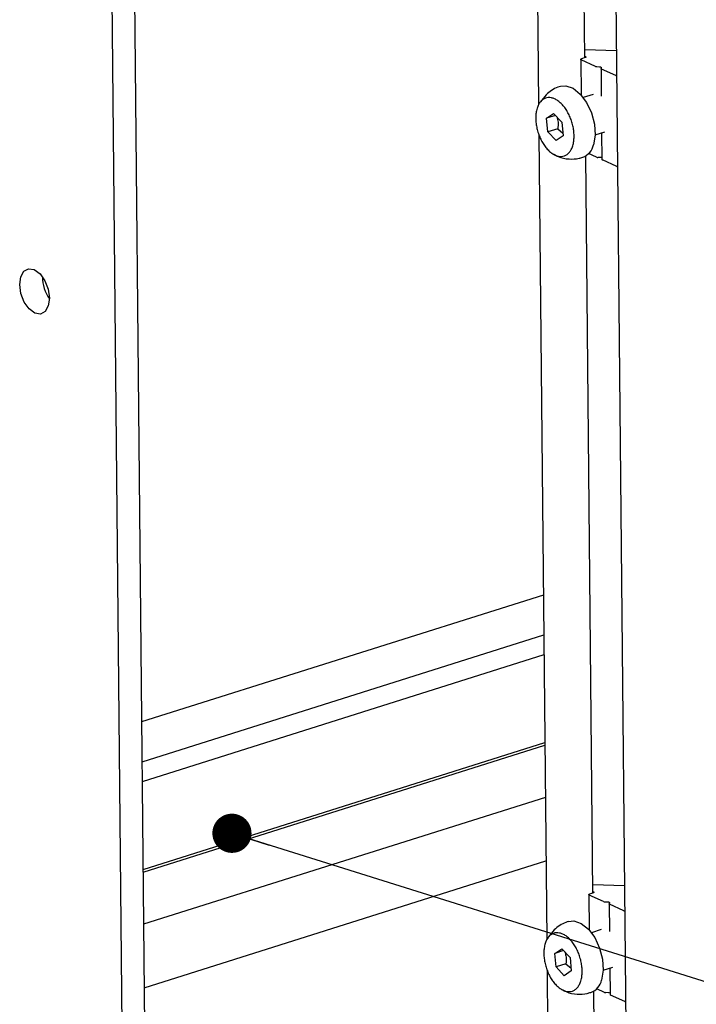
# Model space of a CAD drawing. Header units: millimetres. Extents: x 5 to 592, y 5 to 415.
# Tile 15 of 39: x 247 to 264, y 82 to 108. Entities that reach past the tile are written whole.
import ezdxf

# ---------------------------------------------------------------- set-up
doc = ezdxf.new("R2010")
doc.units = ezdxf.units.MM
doc.layers.add('NOTES', color=6, linetype='Continuous')
doc.layers.add('TRAIT-FORT', color=4, linetype='Continuous', lineweight=25)
doc.dimstyles.new('SLDDIMSTYLE2', dxfattribs={"dimtxt": 0.18, "dimasz": 1, "dimexe": 0, "dimexo": 0.0625, "dimgap": 0, "dimtad": 0, "dimtih": 1, "dimtoh": 1, "dimdec": 0, "dimrnd": 1e-09, "dimzin": 0, "dimdsep": 46, "dimtxsty": 'Standard', "dimblk1": 'DOT', "dimblk2": 'DOT', "dimsah": 1, "dimcen": 0.09, "dimadec": 0, "dimazin": 0, "dimtfac": 1, "dimtdec": 0, "dimtofl": 0, "dimtmove": 0, "dimatfit": 3, "dimldrblk": 'DOT', "dimfxl": 0, "dimfrac": 2, "dimtolj": 1, "dimtzin": 0, "dimarcsym": 0})

# ---------------------------------------------------------------- blocks, each defined once
blk = doc.blocks.new('_Dot')
at = {"color": 0, "linetype": 'ByBlock', "lineweight": -2}
blk.add_line((-0.5, 0), (-1, 0), dxfattribs=at)
at = {"color": 0, "linetype": 'ByBlock', "const_width": 0.5}
blk.add_lwpolyline([(-0.25, 0, 1), (0.25, 0, 1)], format="xyb", close=True, dxfattribs=at)

msp = doc.modelspace()

# ---------------------------------------------------------------- linework, layer by layer
at = {"layer": 'TRAIT-FORT', "color": 4, "linetype": 'Continuous', "lineweight": 25}
for p, q in [((261.7713, 128.967), (262.4464, 59.4981)), ((259.7973, 126.3903), (260.0014, 105.3948)), ((261.179, 106.5901), (260.9918, 125.8533)), ((249.5268, 124.6599), (250.2154, 53.8016)), ((248.9456, 124.4764), (249.6341, 53.6182)), ((261.1769, 106.8019), (261.987, 106.7776)), ((261.0756, 106.5485), (261.0844, 105.6455)), ((261.4529, 106.3706), (261.0869, 106.5368)), ((261.1909, 106.5939), (261.094, 106.5633)), ((261.1786, 106.6293), (261.198, 106.6205)), ((261.4866, 106.3641), (261.557, 106.362)), ((261.5942, 106.3131), (261.6011, 105.611)), ((261.6016, 106.3417), (261.5945, 106.3151)), ((261.9715, 106.1353), (261.6055, 106.3014)), ((260.1894, 105.6476), (260.0478, 105.468)), ((261.39, 105.655), (261.1414, 105.5766)), ((260.2048, 105.0471), (260.3838, 105.1684)), ((260.4311, 105.1185), (260.2048, 105.0471)), ((260.2378, 104.7022), (260.2048, 105.0471)), ((260.3838, 105.1684), (260.5957, 104.9449)), ((260.4896, 104.7817), (260.2378, 104.7022)), ((260.4896, 104.7817), (260.6218, 104.6712)), ((260.5957, 104.9449), (260.6286, 104.6)), ((260.0089, 104.6233), (260.2084, 84.091)), ((260.4496, 104.4787), (260.2378, 104.7022)), ((260.6286, 104.6), (260.4496, 104.4787)), ((261.4423, 104.6229), (261.6909, 104.7014)), ((261.6101, 104.6759), (261.6167, 103.9975)), ((261.386, 85.2863), (261.2033, 104.0864)), ((261.4754, 104.055), (261.2758, 104.1456)), ((261.5795, 104.0463), (261.5091, 104.0484)), ((261.994, 103.8196), (261.628, 103.9858)), ((260.1229, 92.8849), (249.867, 89.6483)), ((249.8769, 88.6354), (260.1328, 91.8721)), ((260.1377, 91.3618), (249.8818, 88.1251)), ((249.9036, 85.8865), (260.1595, 89.1232)), ((249.9042, 85.8197), (260.1601, 89.0564)), ((260.1731, 87.7242), (249.9172, 84.4876)), ((249.9329, 82.8676), (260.1888, 86.1043)), ((261.384, 85.4981), (262.194, 85.4738)), ((261.2826, 85.2447), (261.2914, 84.3417)), ((261.6599, 85.0668), (261.2939, 85.233)), ((261.3979, 85.2901), (261.301, 85.2595)), ((261.3856, 85.3255), (261.4051, 85.3167)), ((261.6936, 85.0603), (261.764, 85.0582)), ((261.8013, 85.0093), (261.8081, 84.3072)), ((261.8087, 85.0379), (261.8015, 85.0113)), ((262.1786, 84.8315), (261.8125, 84.9976)), ((260.3965, 84.3438), (260.2548, 84.1642)), ((261.597, 84.3512), (261.3484, 84.2728)), ((260.4118, 83.7433), (260.5908, 83.8646)), ((260.6381, 83.8147), (260.4118, 83.7433)), ((260.4448, 83.3985), (260.4118, 83.7433)), ((260.5908, 83.8646), (260.8027, 83.6411)), ((260.8027, 83.6411), (260.8356, 83.2962)), ((260.6967, 83.4779), (260.4448, 83.3985)), ((260.6567, 83.1749), (260.4448, 83.3985)), ((260.6967, 83.4779), (260.8288, 83.3674)), ((261.6493, 83.3191), (261.898, 83.3976)), ((260.2159, 83.3196), (260.4199, 62.3241)), ((260.8356, 83.2962), (260.6567, 83.1749)), ((261.8172, 83.3721), (261.8238, 82.6937)), ((261.5975, 63.5194), (261.4104, 82.7826)), ((261.6825, 82.7512), (261.4828, 82.8418)), ((261.7865, 82.7425), (261.7161, 82.7446)), ((262.2011, 82.5158), (261.835, 82.682))]:
    msp.add_line(p, q, dxfattribs=at)
at = {"layer": 'TRAIT-FORT', "color": 4, "linetype": 'Continuous', "lineweight": 25, "flags": 128}
for points in [[(261.0869, 106.5368), (261.0814, 106.5398), (261.0777, 106.5432), (261.0758, 106.5468), (261.0759, 106.5505), (261.0778, 106.5541), (261.0816, 106.5575), (261.0871, 106.5607), (261.094, 106.5633)], [(261.198, 106.6205), (261.2035, 106.6174), (261.2072, 106.614), (261.2091, 106.6104), (261.209, 106.6067), (261.2071, 106.6031), (261.2033, 106.5997), (261.1978, 106.5966), (261.1909, 106.5939)], [(261.557, 106.362), (261.5666, 106.3613), (261.5756, 106.36), (261.5837, 106.358), (261.5906, 106.3554), (261.5961, 106.3524), (261.5998, 106.349), (261.6017, 106.3454), (261.6016, 106.3417)], [(261.6055, 106.3014), (261.6026, 106.3029), (261.6001, 106.3044), (261.598, 106.3061), (261.5963, 106.3078), (261.5952, 106.3096), (261.5945, 106.3114), (261.5942, 106.3133), (261.5945, 106.3151)], [(260.5575, 105.8642), (260.6946, 105.8773), (260.8816, 105.8139), (261.0649, 105.6667), (261.2264, 105.4501), (261.3504, 105.1854), (261.4247, 104.8984), (261.4421, 104.6173), (261.4008, 104.3695)], [(247.5118, 100.4592), (247.485, 100.2596), (247.4046, 100.1166), (247.2827, 100.0519), (247.138, 100.0755), (246.9925, 100.1836), (246.8684, 100.3599), (246.7844, 100.5775), (246.7535, 100.8033), (246.7803, 101.0029), (246.8607, 101.1459), (246.9826, 101.2105), (247.1272, 101.187), (247.2727, 101.0788), (247.3969, 100.9025), (247.4809, 100.6849), (247.5118, 100.4592)], [(261.2939, 85.233), (261.2885, 85.236), (261.2848, 85.2394), (261.2829, 85.243), (261.2829, 85.2467), (261.2848, 85.2503), (261.2886, 85.2538), (261.2941, 85.2569), (261.301, 85.2595)], [(261.4051, 85.3167), (261.4105, 85.3136), (261.4142, 85.3102), (261.4161, 85.3066), (261.4161, 85.3029), (261.4141, 85.2993), (261.4103, 85.2959), (261.4049, 85.2928), (261.3979, 85.2901)], [(261.764, 85.0582), (261.7736, 85.0575), (261.7826, 85.0562), (261.7908, 85.0542), (261.7977, 85.0516), (261.8031, 85.0486), (261.8068, 85.0452), (261.8087, 85.0416), (261.8087, 85.0379)], [(261.8125, 84.9976), (261.8096, 84.9991), (261.8071, 85.0006), (261.805, 85.0023), (261.8034, 85.004), (261.8022, 85.0058), (261.8015, 85.0076), (261.8013, 85.0095), (261.8015, 85.0113)], [(260.7645, 84.5604), (260.9016, 84.5735), (261.0887, 84.5101), (261.2719, 84.3629), (261.4334, 84.1463), (261.5574, 83.8816), (261.6317, 83.5946), (261.6491, 83.3135), (261.6078, 83.0657)]]:
    msp.add_lwpolyline(points, dxfattribs=at)
at = {"layer": 'TRAIT-FORT', "color": 4, "linetype": 'Continuous', "lineweight": 25}
for centre, radius, start, end in [((261.487, 106.4559), 0.0918, 248.21549, 269.75751), ((262.002, 106.208), 0.0789, 247.29901, 263.65947), ((260.981, 104.4541), 0.4283, 290.1407, 348.61422), ((261.5095, 104.1403), 0.0918, 248.21549, 269.75751), ((261.5804, 103.9631), 0.0832, 64.37666, 90.61747), ((261.6327, 104.0015), 0.0165, 194.19295, 253.33908), ((262.0245, 103.8924), 0.0789, 247.29901, 263.65947), ((248.3031, 101.0006), 0.9683, 179.83428, 215.19626), ((261.694, 85.1521), 0.0918, 248.21549, 269.75751), ((262.209, 84.9043), 0.0789, 247.29901, 263.65947), ((261.188, 83.1503), 0.4283, 290.1407, 348.61422), ((261.7165, 82.8365), 0.0918, 248.21549, 269.75751), ((261.7874, 82.6593), 0.0832, 64.37666, 90.61747), ((261.8397, 82.6978), 0.0165, 194.19295, 253.33908), ((262.2315, 82.5886), 0.0789, 247.29901, 263.65947)]:
    msp.add_arc(centre, radius, start, end, dxfattribs=at)
for points, knots in [([(260.5593, 105.8608), (260.5359, 105.8543), (260.4555, 105.8322), (260.3271, 105.7631), (260.2356, 105.6863), (260.1894, 105.6476)], [0, 0, 0, 0, 0.1686446, 0.5805572, 1, 1, 1, 1]), ([(259.9619, 105.3035), (259.9731, 105.3342), (259.9959, 105.3966), (260.0453, 105.4699), (260.1048, 105.5265), (260.1728, 105.5625), (260.2483, 105.5777), (260.3279, 105.5715), (260.4107, 105.544), (260.493, 105.4963), (260.5738, 105.429), (260.6495, 105.3452), (260.7193, 105.2458), (260.7798, 105.1353), (260.8306, 105.0149), (260.8692, 104.8902), (260.8952, 104.7625), (260.9075, 104.6377), (260.9059, 104.517), (260.8924, 104.4194), (260.8692, 104.3305), (260.8369, 104.2512), (260.7883, 104.177), (260.7286, 104.1206), (260.6607, 104.0846), (260.5852, 104.0694), (260.5056, 104.0756), (260.4227, 104.1031), (260.3404, 104.1508), (260.2596, 104.2181), (260.1839, 104.3019), (260.1142, 104.4014), (260.0536, 104.5118), (260.0029, 104.6322), (259.9643, 104.7569), (259.9382, 104.8846), (259.9259, 105.0095), (259.9276, 105.13), (259.9407, 105.2281), (259.956, 105.2827), (259.9619, 105.3035)], [0, 0, 0, 0, 0.0264626, 0.0536926, 0.0801553, 0.1073853, 0.1338479, 0.1610779, 0.1875406, 0.2147706, 0.2412332, 0.2684632, 0.2949258, 0.3221559, 0.3486185, 0.3758485, 0.4023111, 0.4295412, 0.4560038, 0.4832338, 0.5, 0.5264626, 0.5536926, 0.5801553, 0.6073853, 0.6338479, 0.6610779, 0.6875406, 0.7147706, 0.7412332, 0.7684632, 0.7949258, 0.8221559, 0.8486185, 0.8758485, 0.9023111, 0.9295412, 0.9560038, 0.9832338, 1, 1, 1, 1]), ([(260.4668, 105.0809), (260.4791, 105.0376), (260.5059, 104.9437), (260.4953, 104.8385), (260.4896, 104.7817)], [0, 0, 0, 0, 0.4605893, 1, 1, 1, 1]), ([(260.4012, 104.1282), (260.4332, 104.1083), (260.547, 104.0379), (260.7683, 104.0023), (260.9837, 104.0083), (261.0955, 104.0451), (261.1266, 104.0554)], [0, 0, 0, 0, 0.1496863, 0.5315234, 0.8696605, 1, 1, 1, 1]), ([(260.7663, 84.557), (260.7429, 84.5506), (260.6625, 84.5284), (260.5342, 84.4593), (260.4426, 84.3825), (260.3965, 84.3438)], [0, 0, 0, 0, 0.1686446, 0.5805572, 1, 1, 1, 1]), ([(260.1689, 83.9997), (260.1801, 84.0304), (260.2029, 84.0928), (260.2523, 84.1661), (260.3118, 84.2227), (260.3798, 84.2587), (260.4553, 84.2739), (260.5349, 84.2678), (260.6177, 84.2402), (260.7, 84.1925), (260.7809, 84.1252), (260.8566, 84.0414), (260.9263, 83.942), (260.9868, 83.8315), (261.0376, 83.7111), (261.0762, 83.5864), (261.1022, 83.4587), (261.1145, 83.3339), (261.1129, 83.2132), (261.0994, 83.1156), (261.0762, 83.0268), (261.0439, 82.9474), (260.9953, 82.8732), (260.9356, 82.8169), (260.8677, 82.7808), (260.7922, 82.7656), (260.7126, 82.7718), (260.6297, 82.7993), (260.5474, 82.847), (260.4666, 82.9143), (260.3909, 82.9981), (260.3212, 83.0976), (260.2606, 83.208), (260.2099, 83.3284), (260.1713, 83.4531), (260.1452, 83.5808), (260.1329, 83.7057), (260.1347, 83.8262), (260.1477, 83.9243), (260.163, 83.9789), (260.1689, 83.9997)], [0, 0, 0, 0, 0.0264626, 0.0536926, 0.0801553, 0.1073853, 0.1338479, 0.1610779, 0.1875406, 0.2147706, 0.2412332, 0.2684632, 0.2949258, 0.3221559, 0.3486185, 0.3758485, 0.4023111, 0.4295412, 0.4560038, 0.4832338, 0.5, 0.5264626, 0.5536926, 0.5801553, 0.6073853, 0.6338479, 0.6610779, 0.6875406, 0.7147706, 0.7412332, 0.7684632, 0.7949258, 0.8221559, 0.8486185, 0.8758485, 0.9023111, 0.9295412, 0.9560038, 0.9832338, 1, 1, 1, 1]), ([(260.6738, 83.7771), (260.6861, 83.7338), (260.7129, 83.6399), (260.7024, 83.5347), (260.6967, 83.4779)], [0, 0, 0, 0, 0.4605893, 1, 1, 1, 1]), ([(260.6082, 82.8244), (260.6402, 82.8045), (260.754, 82.7341), (260.9753, 82.6985), (261.1907, 82.7045), (261.3026, 82.7413), (261.3337, 82.7516)], [0, 0, 0, 0, 0.1496863, 0.5315234, 0.8696605, 1, 1, 1, 1])]:
    msp.add_open_spline(points, degree=3, knots=knots, dxfattribs=at)

# ---------------------------------------------------------------- leaders
at = {"layer": 'NOTES', "color": 211}
for points in [[(252.1723, 86.8087), (276.7572, 79.1028)], [(255.873, 68.0171), (277.318, 85.7506)]]:
    msp.add_leader(points, dimstyle='SLDDIMSTYLE2', dxfattribs=at)

doc.saveas('drawing.dxf')
